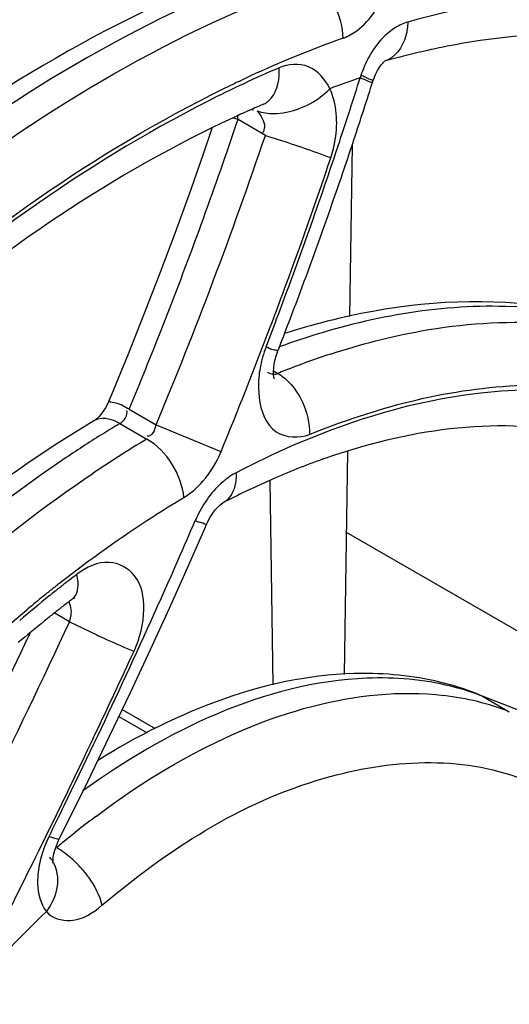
# Model space of a CAD drawing. Header units: inches. Extents: x 0 to 82.7, y 0 to 58.5.
# Tile 49 of 66: x 77.59 to 77.793, y 16.477 to 16.888. Entities that reach past the tile are written whole.
import ezdxf

# ---------------------------------------------------------------- set-up
doc = ezdxf.new("R2010")
doc.units = ezdxf.units.IN
doc.header["$LTSCALE"] = 4.5472440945
doc.header["$MEASUREMENT"] = 0
doc.layers.get('0').update_dxf_attribs({"linetype": 'CONTINUOUS'})

msp = doc.modelspace()

# ---------------------------------------------------------------- linework, layer by layer
at = {"color": 7, "linetype": 'CONTINUOUS'}
for p, q in [((77.7314803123, 16.8643877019), (77.7311476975, 16.8633600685)), ((77.7361809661, 16.8610438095), (77.736507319, 16.8620763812)), ((77.6906304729, 16.8522722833), (77.6906408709, 16.8522767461)), ((77.6803460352, 16.8460157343), (77.6802987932, 16.8479996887)), ((77.6864437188, 16.8506789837), (77.6865735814, 16.8498498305)), ((77.6917400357, 16.8394375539), (77.6803503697, 16.8460132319)), ((77.66950901, 16.8423409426), (77.6656907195, 16.8311524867)), ((77.6913769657, 16.8429188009), (77.6909996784, 16.8411003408)), ((77.7278058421, 16.8352427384), (77.7267276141, 16.7639877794)), ((77.6346082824, 16.7482168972), (77.6276009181, 16.7310223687)), ((77.6957910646, 16.7460658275), (77.6963394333, 16.747987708)), ((77.6963394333, 16.747987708), (77.6968527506, 16.7494263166)), ((77.6951319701, 16.7412778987), (77.6968957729, 16.7402595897)), ((77.6888147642, 16.7341399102), (77.6891069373, 16.7300489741)), ((77.6276009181, 16.7310223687), (77.6267827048, 16.7290442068)), ((77.6350513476, 16.7253541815), (77.64627735, 16.7188729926)), ((77.6208611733, 16.7207676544), (77.6203556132, 16.7204306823)), ((77.6215644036, 16.7213343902), (77.6208611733, 16.7207676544)), ((77.6203636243, 16.7204354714), (77.6203556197, 16.7204306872)), ((77.6312025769, 16.7193702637), (77.6424126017, 16.7128982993)), ((77.6462807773, 16.7188710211), (77.6732641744, 16.7077203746)), ((77.7258758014, 16.7076955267), (77.7244712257, 16.6148737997)), ((77.6950031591, 16.610482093), (77.6936909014, 16.6956877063)), ((77.6727783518, 16.6853702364), (77.6735096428, 16.6859531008)), ((77.6741876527, 16.6863814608), (77.6741792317, 16.6863770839)), ((77.659326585, 16.6592962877), (77.6664827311, 16.6756143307)), ((77.6664827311, 16.6756143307), (77.6672151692, 16.6773046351)), ((77.7253673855, 16.6740967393), (77.924845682, 16.5589304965)), ((77.6137541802, 16.654140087), (77.6133159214, 16.6565417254)), ((77.6120144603, 16.6466551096), (77.612395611, 16.6468854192)), ((77.6114778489, 16.6462747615), (77.6114850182, 16.6462802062)), ((77.6114806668, 16.6462768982), (77.6120144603, 16.6466551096)), ((77.6101817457, 16.6367621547), (77.6040601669, 16.6402963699)), ((77.6101817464, 16.6367621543), (77.6215428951, 16.6313172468)), ((77.5916523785, 16.6274009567), (77.5938153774, 16.6320144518)), ((77.6355753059, 16.6073638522), (77.6438772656, 16.625165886)), ((77.7801494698, 16.6066600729), (77.8702957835, 16.5713904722)), ((77.7801494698, 16.6066600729), (77.7820961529, 16.6057232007)), ((77.7820961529, 16.6057232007), (77.7932317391, 16.5992942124)), ((77.6321614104, 16.6001788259), (77.6458708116, 16.5922638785)), ((77.6308200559, 16.5973557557), (77.6425829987, 16.5905645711)), ((77.6059447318, 16.546190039), (77.6178046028, 16.5702921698)), ((77.6032310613, 16.5468070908), (77.6017402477, 16.5473752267)), ((77.6019567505, 16.5387501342), (77.6019737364, 16.5387295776)), ((77.5970751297, 16.5314554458), (77.5969416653, 16.5276868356))]:
    msp.add_line(p, q, dxfattribs=at)
for points in [[(77.7365072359, 16.8620761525), (77.7368085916, 16.8629699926), (77.7375659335, 16.8648353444), (77.7383875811, 16.8664557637), (77.7392244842, 16.8678107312), (77.740034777, 16.8688990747), (77.7407667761, 16.8697134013), (77.7410780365, 16.8700104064)], [(77.6656907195, 16.8311524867), (77.6599905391, 16.8149833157), (77.6540360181, 16.7986009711), (77.6478230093, 16.7820095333), (77.6413481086, 16.7652135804), (77.6346082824, 16.7482168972)], [(77.6954231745, 16.7380770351), (77.6954854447, 16.7379544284), (77.6954091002, 16.7381926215), (77.6952764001, 16.7387996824), (77.6951614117, 16.7397365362), (77.6951178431, 16.7409834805), (77.6951906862, 16.7425015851), (77.6954086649, 16.7442095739), (77.6957910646, 16.7460658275)], [(77.6267826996, 16.7290441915), (77.6261575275, 16.7276545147), (77.6252615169, 16.7259786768)], [(77.6252615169, 16.7259786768), (77.6243031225, 16.7244763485), (77.6233372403, 16.723193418), (77.6224058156, 16.7221409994), (77.6215644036, 16.7213343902)], [(77.6672151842, 16.6773046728), (77.6678193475, 16.6786078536), (77.6688024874, 16.6804186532), (77.6698470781, 16.6820365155), (77.6708898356, 16.6834076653), (77.6718873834, 16.6845243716), (77.6727783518, 16.6853702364)], [(77.6735096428, 16.6859531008), (77.6740301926, 16.686294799), (77.674187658, 16.6863814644)], [(77.6438772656, 16.625165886), (77.6517930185, 16.6424779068), (77.659326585, 16.6592962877)], [(77.6178046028, 16.5702921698), (77.6268841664, 16.5890721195), (77.6355753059, 16.6073638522)], [(77.6033590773, 16.5363375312), (77.6034064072, 16.5361665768), (77.6033932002, 16.5362603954), (77.6033613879, 16.5367245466), (77.6033754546, 16.5375236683), (77.6034857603, 16.5386354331), (77.6037339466, 16.5400281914), (77.6041477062, 16.5416440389), (77.6047562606, 16.5434600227), (77.6055590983, 16.5453834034), (77.6059448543, 16.5461902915)]]:
    msp.add_lwpolyline(points, dxfattribs=at)
for centre, radius, start, end in [((77.8810569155, 16.4417231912), 0.4654963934, 109.7012058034, 114.8716277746), ((77.8353492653, 16.534528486), 0.3487044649, 103.4514816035, 105.6894522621), ((77.830917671, 16.5530745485), 0.3296362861, 101.1123029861, 103.4522109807), ((77.8914039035, 16.4166905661), 0.4908340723, 113.2742143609, 115.1617223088), ((77.6958031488, 16.7693326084), 0.1015299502, 68.3380850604, 69.4273085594), ((77.7788478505, 16.848550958), 0.0499442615, 156.9871281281, 161.51502476), ((77.9033862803, 16.3911671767), 0.5190301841, 115.1610031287, 116.9793525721), ((77.89962512, 16.4004395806), 0.510761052, 115.3719997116, 115.5633762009), ((77.8972897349, 16.4053778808), 0.505298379, 114.8082329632, 115.3726692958), ((77.8644285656, 16.4695258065), 0.4157761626, 108.6962200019, 110.5358970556), ((76.0943134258, 17.3756620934), 1.7151354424, 341.6948021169, 342.6208433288), ((77.6956087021, 16.768635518), 0.1011719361, 68.3423855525, 69.4347870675), ((75.9939574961, 17.4123653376), 1.8273780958, 342.0281175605, 342.4401826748), ((77.869106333, 16.4371971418), 0.4518196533, 113.2655188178, 113.6583720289), ((77.8744613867, 16.4250885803), 0.4650595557, 113.8798259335, 114.7395266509), ((77.8710111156, 16.4328433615), 0.4565718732, 113.6580706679, 113.8778647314), ((75.992673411, 17.4127816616), 1.8287279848, 341.6161811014, 342.0281236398), ((75.9730437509, 17.4198114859), 1.8011497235, 340.9744886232, 341.4233325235), ((77.5962160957, 16.5726104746), 0.2860564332, 72.8962672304, 73.283639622), ((77.6863562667, 16.8430687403), 0.0050433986, 328.9172341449, 337.0273133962), ((75.8953894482, 17.4479545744), 1.8966202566, 337.3928242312, 341.28609636), ((75.9163015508, 17.4350644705), 1.9027964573, 339.3146999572, 341.6801463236), ((75.9917660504, 17.413083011), 1.8296840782, 341.2043829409, 341.6161871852), ((75.9221317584, 17.4373548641), 1.8549995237, 338.3253434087, 340.974850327), ((75.9285973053, 17.4301780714), 1.8882627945, 339.6373575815, 341.4711185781), ((75.9909893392, 17.4133474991), 1.8305045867, 340.7926924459, 341.2043787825), ((75.9896597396, 17.4138139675), 1.8319136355, 339.5581938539, 340.7925960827), ((75.8317815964, 17.4649225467), 1.9911184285, 339.2518057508, 339.6694371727), ((75.9887714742, 17.4141426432), 1.8328607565, 338.7360192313, 339.5582643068), ((75.7328439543, 17.5035685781), 2.0986255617, 338.9954258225, 339.3342381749), ((77.7920378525, 16.4684018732), 0.3028888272, 103.4564654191, 107.7487490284), ((75.7434612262, 17.4994049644), 2.0859269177, 337.6960078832, 339.2255027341), ((77.8079816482, 16.4478097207), 0.3229590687, 108.0892635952, 110.0022191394), ((75.8797121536, 17.4543085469), 1.900681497, 337.4479461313, 338.3226932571), ((77.7402217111, 16.73308482), 0.0515402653, 159.2655098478, 169.3998932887), ((77.8214756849, 16.4347053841), 0.3299728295, 108.1086731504, 111.6320218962), ((77.7342197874, 16.7342229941), 0.0454313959, 169.4184047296, 174.7892311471), ((77.8278326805, 16.4182466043), 0.3476159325, 111.6059537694, 112.1276404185), ((77.7290973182, 16.7347031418), 0.0402864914, 174.8076373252, 180.8010586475), ((77.6951560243, 16.7445236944), 0.0046053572, 270.0426458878, 292.1953893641), ((77.6239726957, 16.7143756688), 0.0070530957, 109.8814904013, 120.7772558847), ((77.8675830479, 16.3233138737), 0.4612335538, 120.8302478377, 121.8102914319), ((77.8807788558, 16.3022070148), 0.4861257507, 121.8206830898, 124.0128879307), ((77.887819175, 16.3021278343), 0.4784942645, 120.8553589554, 124.0272178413), ((77.8184505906, 16.4148490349), 0.3073672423, 109.2892697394, 113.5469847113), ((77.8308607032, 16.385883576), 0.3388787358, 113.5140199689, 115.7847064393), ((77.8393809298, 16.3681603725), 0.3585435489, 115.7787106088, 117.4360092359), ((77.7130055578, 16.6567485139), 0.0551204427, 152.8525646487, 156.2702429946), ((75.2925494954, 17.6962440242), 2.5791098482, 336.371987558, 336.7687132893), ((77.7234244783, 16.8320958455), 0.1648046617, 248.3279530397, 248.9355433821), ((75.108309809, 17.7807746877), 2.781786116, 333.9819601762, 336.2978087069), ((77.9351549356, 16.2336097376), 0.5314602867, 127.2688813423, 128.1094993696), ((77.9470610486, 16.2193400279), 0.5515183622, 128.3950614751, 128.8855649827), ((77.9438575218, 16.2233764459), 0.5463651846, 128.163158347, 128.3946614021), ((77.9409302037, 16.226219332), 0.5408396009, 128.1077048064, 128.3386295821), ((77.9562262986, 16.2072293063), 0.565224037, 128.8315756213, 130.450305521), ((77.9529028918, 16.2121108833), 0.5608128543, 128.8864926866, 129.7222790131), ((77.9448115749, 16.2213189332), 0.5470909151, 128.3391143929, 128.8255725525), ((77.9577531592, 16.2062534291), 0.5684177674, 129.7209971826, 129.9954035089), ((77.9191385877, 16.2420028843), 0.5080265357, 127.5154610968, 128.04929575), ((77.9149543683, 16.2474435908), 0.5011629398, 127.2670122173, 127.5148185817), ((77.9295500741, 16.2288048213), 0.5248370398, 128.5611123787, 128.9274483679), ((77.9247814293, 16.2347920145), 0.5171828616, 128.0492167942, 128.5614778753), ((77.9396650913, 16.216364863), 0.5408702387, 128.9330021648, 130.4302036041), ((77.5988290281, 16.6407556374), 0.0120346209, 340.619939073, 349.8143823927), ((74.6344280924, 18.0043142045), 3.3045000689, 333.9996258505, 335.3201303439), ((77.7360846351, 16.4939534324), 0.1210144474, 68.6460281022, 75.5019232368), ((77.7522539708, 16.491299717), 0.1155772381, 76.1005556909, 83.1419266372), ((77.7429906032, 16.5054913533), 0.1075921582, 69.8176252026, 76.0753485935), ((77.7441433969, 16.50879504), 0.1040936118, 68.6168988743, 69.7858150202), ((77.7542653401, 16.4995485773), 0.1070867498, 68.6615159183, 76.0850096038), ((74.6764894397, 17.9869346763), 3.2602796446, 333.7975040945, 334.0549423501), ((72.9405929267, 18.8352844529), 5.1911842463, 333.0076147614, 333.9518314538), ((77.8436599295, 16.2604920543), 0.3696241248, 126.9644840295, 129.7630854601), ((77.8528741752, 16.2492534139), 0.3841568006, 129.7473584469, 130.1885740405), ((77.5913645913, 16.5299559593), 0.0137651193, 32.6598108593, 39.5835203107), ((77.5799331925, 16.5037526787), 0.0464366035, 44.4295424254, 47.8458557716), ((77.5776980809, 16.5015462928), 0.0495772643, 41.183278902, 44.442205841), ((77.9198081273, 16.1852632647), 0.4597295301, 133.9760370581, 140.262192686)]:
    msp.add_arc(centre, radius, start, end, dxfattribs=at)
for points, knots in [([(77.744116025, 17.0264482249), (77.6758709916, 17.0059895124), (77.5370325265, 16.9294453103), (77.3589625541, 16.7577350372), (77.2103826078, 16.5377658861), (77.1407348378, 16.3703023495), (77.1162363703, 16.284418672)], [0, 0, 0, 0, 0.212727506, 0.4632169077, 0.7333370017, 1, 1, 1, 1]), ([(77.6898849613, 16.9114882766), (77.6306338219, 16.8903497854), (77.5127960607, 16.8190842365), (77.3649567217, 16.6660942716), (77.246386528, 16.4761148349), (77.1940772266, 16.3335438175), (77.1774271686, 16.2613138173)], [0, 0, 0, 0, 0.2204746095, 0.4729716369, 0.7402196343, 1, 1, 1, 1]), ([(77.7241310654, 16.8799710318), (77.7261201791, 16.8807201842), (77.7346802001, 16.885472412), (77.7400327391, 16.8945465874), (77.7425305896, 16.9016567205)], [0, 0, 0, 0, 0.2199949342, 1, 1, 1, 1]), ([(77.9151055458, 16.8869268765), (77.9029098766, 16.891121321), (77.8490387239, 16.904370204), (77.791714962, 16.8980729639), (77.7509753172, 16.8866374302)], [0, 0, 0, 0, 0.2335913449, 1, 1, 1, 1]), ([(77.770649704, 16.8934862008), (77.7846526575, 16.8966060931), (77.8369618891, 16.9051230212), (77.8924550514, 16.8989439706), (77.9281985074, 16.8840704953)], [0, 0, 0, 0, 0.2703746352, 1, 1, 1, 1]), ([(77.6689972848, 16.89775683), (77.6128885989, 16.8731107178), (77.5023548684, 16.7989648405), (77.3160854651, 16.5966655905), (77.2184763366, 16.3985773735), (77.1853083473, 16.2592407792)], [0, 0, 0, 0, 0.2235957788, 0.4774152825, 1, 1, 1, 1]), ([(77.1952895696, 16.2466076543), (77.2276740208, 16.3870953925), (77.3253165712, 16.5871161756), (77.5124431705, 16.7913921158), (77.6238289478, 16.8663280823), (77.6803963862, 16.8911757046)], [0, 0, 0, 0, 0.5221366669, 0.7762410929, 1, 1, 1, 1]), ([(77.7509753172, 16.8866374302), (77.7491314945, 16.8860918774), (77.7410526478, 16.8823056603), (77.735571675, 16.8744108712), (77.7328783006, 16.8680760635)], [0, 0, 0, 0, 0.2183444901, 1, 1, 1, 1]), ([(77.7509726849, 16.8866434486), (77.7509373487, 16.8847022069), (77.7502604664, 16.8782058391), (77.7455498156, 16.8715077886), (77.7410514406, 16.8702412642)], [0, 0, 0, 0, 0.2935165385, 1, 1, 1, 1]), ([(77.9097826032, 16.8633229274), (77.8996273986, 16.8680890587), (77.8541434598, 16.8846011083), (77.8036236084, 16.8836407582), (77.7673859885, 16.8765305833)], [0, 0, 0, 0, 0.2329973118, 1, 1, 1, 1]), ([(77.7185830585, 16.8588850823), (77.7166984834, 16.8627004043), (77.7107162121, 16.8699829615), (77.7012214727, 16.8691407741), (77.6974595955, 16.8675826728)], [0, 0, 0, 0, 0.5110244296, 1, 1, 1, 1]), ([(77.2217330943, 16.2405366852), (77.2524998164, 16.3740066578), (77.3443657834, 16.564468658), (77.5205127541, 16.7615032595), (77.6255537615, 16.835527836), (77.679227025, 16.8612014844)], [0, 0, 0, 0, 0.5198513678, 0.7741853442, 1, 1, 1, 1]), ([(77.7361802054, 16.8610442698), (77.7362742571, 16.8613490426), (77.7344759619, 16.8618262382), (77.7337758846, 16.8623353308), (77.7329471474, 16.8626653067)], [0, 0, 0, 0, 0.2633880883, 1, 1, 1, 1]), ([(77.7365063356, 16.8620760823), (77.7366035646, 16.86237834), (77.7348008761, 16.8628564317), (77.734108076, 16.8633628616), (77.7332808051, 16.8636923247)], [0, 0, 0, 0, 0.2628460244, 1, 1, 1, 1]), ([(77.7189793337, 16.8301209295), (77.7197972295, 16.8325965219), (77.7221333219, 16.8419846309), (77.7215103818, 16.8524211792), (77.7185767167, 16.858880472)], [0, 0, 0, 0, 0.2687426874, 1, 1, 1, 1]), ([(77.6679181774, 16.8537113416), (77.6150726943, 16.8268186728), (77.512159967, 16.7515033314), (77.3403823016, 16.554620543), (77.2512595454, 16.3661487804), (77.2219551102, 16.2345098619)], [0, 0, 0, 0, 0.2275927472, 0.4823577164, 1, 1, 1, 1]), ([(77.6906399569, 16.8522771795), (77.6912960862, 16.8525591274), (77.6925654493, 16.8532939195), (77.693628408, 16.8543013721), (77.6941092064, 16.8548600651)], [0, 0, 0, 0, 0.492093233, 1, 1, 1, 1]), ([(77.67983688, 16.8474648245), (77.6287215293, 16.8239139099), (77.5279701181, 16.7545881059), (77.3572989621, 16.5675357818), (77.2671637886, 16.3854465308), (77.2355580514, 16.2572412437)], [0, 0, 0, 0, 0.2229698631, 0.476869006, 1, 1, 1, 1]), ([(77.691740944, 16.8394394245), (77.6989288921, 16.8372067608), (77.7080308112, 16.8341418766), (77.7170535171, 16.8308606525), (77.7189913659, 16.8301224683)], [0, 0, 0, 0, 0.7839999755, 1, 1, 1, 1]), ([(77.8731840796, 16.7459807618), (77.8516301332, 16.7584622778), (77.8004262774, 16.7743325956), (77.7477250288, 16.7692191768), (77.7215536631, 16.7629754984)], [0, 0, 0, 0, 0.480711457, 1, 1, 1, 1]), ([(77.8644908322, 16.7506575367), (77.8421354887, 16.7617895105), (77.7881212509, 16.7737183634), (77.7346319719, 16.7635980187), (77.7077034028, 16.7548061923)], [0, 0, 0, 0, 0.468538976, 1, 1, 1, 1]), ([(77.7189134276, 16.7483342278), (77.7312472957, 16.7523610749), (77.7767045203, 16.7643241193), (77.8267316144, 16.7630157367), (77.8588316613, 16.7514026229)], [0, 0, 0, 0, 0.2754060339, 1, 1, 1, 1]), ([(77.6968491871, 16.7494277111), (77.696975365, 16.7498569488), (77.6940516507, 16.7498642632), (77.6932139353, 16.7508658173), (77.6920185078, 16.7513333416)], [0, 0, 0, 0, 0.2584630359, 1, 1, 1, 1]), ([(77.6951594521, 16.7399183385), (77.6947459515, 16.7399182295), (77.6939042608, 16.740032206), (77.6931255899, 16.7403677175), (77.69275851, 16.7405799)], [0, 0, 0, 0, 0.4937365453, 1, 1, 1, 1]), ([(77.870611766, 16.7213935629), (77.8428831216, 16.7327195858), (77.7741702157, 16.7386255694), (77.7112379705, 16.7153272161), (77.6795545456, 16.6988829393)], [0, 0, 0, 0, 0.4562514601, 1, 1, 1, 1]), ([(77.7101107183, 16.7148345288), (77.7373594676, 16.7259140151), (77.7914042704, 16.7404869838), (77.8479053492, 16.7328703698), (77.8714851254, 16.7232141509)], [0, 0, 0, 0, 0.5358387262, 1, 1, 1, 1]), ([(77.6350509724, 16.7253532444), (77.63300917, 16.726223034), (77.6316381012, 16.7278936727), (77.6264727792, 16.7283076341), (77.6267834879, 16.7290438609)], [0, 0, 0, 0, 0.7352596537, 1, 1, 1, 1]), ([(77.6891069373, 16.7300489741), (77.6897920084, 16.7248334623), (77.6936645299, 16.713659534), (77.7057872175, 16.7131491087), (77.7101107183, 16.7148345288)], [0, 0, 0, 0, 0.5313065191, 1, 1, 1, 1]), ([(77.849952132, 16.7063240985), (77.8407661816, 16.7104252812), (77.7974479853, 16.724001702), (77.7498949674, 16.716473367), (77.7169156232, 16.7049615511)], [0, 0, 0, 0, 0.2235994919, 1, 1, 1, 1]), ([(77.6203636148, 16.7204354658), (77.5335840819, 16.6686479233), (77.3904820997, 16.5109568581), (77.3123050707, 16.3145104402), (77.2999950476, 16.2112696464)], [0, 0, 0, 0, 0.4928924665, 1, 1, 1, 1]), ([(77.6088501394, 16.7051623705), (77.5310394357, 16.6526783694), (77.4012875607, 16.505626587), (77.3265078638, 16.3254087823), (77.3103655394, 16.2302898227)], [0, 0, 0, 0, 0.4931114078, 1, 1, 1, 1]), ([(77.3175596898, 16.1960752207), (77.3294498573, 16.2957948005), (77.403555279, 16.4872866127), (77.5379584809, 16.6433121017), (77.6200601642, 16.6986904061)], [0, 0, 0, 0, 0.5034929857, 1, 1, 1, 1]), ([(77.6795545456, 16.6988829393), (77.6779935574, 16.6980641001), (77.6715008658, 16.6937447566), (77.6666932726, 16.687231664), (77.6639574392, 16.6818989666)], [0, 0, 0, 0, 0.2272643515, 1, 1, 1, 1]), ([(77.6795052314, 16.6988543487), (77.6795764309, 16.6974681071), (77.6794917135, 16.6928929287), (77.6770763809, 16.6878838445), (77.6741874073, 16.6863821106)], [0, 0, 0, 0, 0.2988922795, 1, 1, 1, 1]), ([(77.6062568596, 16.6529584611), (77.6186928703, 16.6627316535), (77.6356970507, 16.6749443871), (77.6534493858, 16.6859652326), (77.6578081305, 16.6885663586)], [0, 0, 0, 0, 0.7570494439, 1, 1, 1, 1]), ([(77.6672143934, 16.6773049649), (77.6671047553, 16.6770549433), (77.665677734, 16.6780267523), (77.6649280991, 16.67802043), (77.6641907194, 16.6783039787)], [0, 0, 0, 0, 0.256818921, 1, 1, 1, 1]), ([(77.6370783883, 16.6245272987), (77.6395335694, 16.6299690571), (77.6423333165, 16.6405421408), (77.6396176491, 16.6563753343), (77.6259494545, 16.6639151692), (77.617156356, 16.6593999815), (77.6133258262, 16.656547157)], [0, 0, 0, 0, 0.3053444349, 0.5523451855, 0.7557161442, 1, 1, 1, 1]), ([(77.3461866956, 16.1927487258), (77.356373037, 16.2781788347), (77.4166763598, 16.4454634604), (77.525488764, 16.5855666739), (77.5924161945, 16.6417160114)], [0, 0, 0, 0, 0.4961757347, 1, 1, 1, 1]), ([(77.6215428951, 16.6313172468), (77.6230020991, 16.6306423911), (77.6281425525, 16.6282991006), (77.6333147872, 16.626019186), (77.6370695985, 16.624522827)], [0, 0, 0, 0, 0.2845644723, 1, 1, 1, 1]), ([(77.7663803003, 16.6111143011), (77.7552524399, 16.6139967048), (77.7047393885, 16.6197504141), (77.65458956, 16.5994880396), (77.6218445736, 16.5788192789)], [0, 0, 0, 0, 0.2289059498, 1, 1, 1, 1]), ([(77.7688821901, 16.6099217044), (77.7575464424, 16.6127380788), (77.7028033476, 16.6172671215), (77.6501362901, 16.5911307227), (77.6157535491, 16.5663016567)], [0, 0, 0, 0, 0.2159396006, 1, 1, 1, 1]), ([(77.6213976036, 16.5558248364), (77.6333227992, 16.5647941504), (77.6760616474, 16.5931294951), (77.7295867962, 16.6104661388), (77.7660550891, 16.6060499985)], [0, 0, 0, 0, 0.2888652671, 1, 1, 1, 1]), ([(77.6237410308, 16.5186500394), (77.6508637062, 16.5415609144), (77.7047381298, 16.576995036), (77.7730822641, 16.5812600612), (77.7987012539, 16.5712283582)], [0, 0, 0, 0, 0.5634044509, 1, 1, 1, 1]), ([(77.6059440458, 16.5461903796), (77.6058310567, 16.5459622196), (77.6045541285, 16.5464297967), (77.6038714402, 16.5465747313), (77.6032310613, 16.5468070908)], [0, 0, 0, 0, 0.2720611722, 1, 1, 1, 1]), ([(77.6150102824, 16.5341914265), (77.6160937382, 16.5329534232), (77.6197773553, 16.5282781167), (77.6227845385, 16.5228678), (77.6237410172, 16.5186500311)], [0, 0, 0, 0, 0.2755693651, 1, 1, 1, 1]), ([(77.6005914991, 16.5160985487), (77.6028858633, 16.5133299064), (77.6124597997, 16.5104020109), (77.620044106, 16.5155271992), (77.6237410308, 16.5186500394)], [0, 0, 0, 0, 0.4262844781, 1, 1, 1, 1]), ([(77.7180294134, 16.0313509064), (77.785379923, 16.0887321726), (77.8918208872, 16.231204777), (77.9462288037, 16.4019288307), (77.9498559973, 16.4869222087)], [0, 0, 0, 0, 0.5098219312, 1, 1, 1, 1])]:
    msp.add_open_spline(points, degree=3, knots=knots, dxfattribs=at)
for points in [[(77.7241310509, 16.8799711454), (77.7239151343, 16.8888917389), (77.719160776, 16.899075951), (77.7114330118, 16.9035374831)], [(77.6941092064, 16.8548600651), (77.6969690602, 16.8581832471), (77.6977378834, 16.8632048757), (77.6974559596, 16.8675801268)], [(77.7004908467, 16.8491106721), (77.7072103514, 16.8504626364), (77.7138775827, 16.8538993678), (77.7185823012, 16.8588838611)], [(77.6883783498, 16.849668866), (77.690518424, 16.848811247), (77.6928957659, 16.8485131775), (77.6952011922, 16.848534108)], [(77.6883783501, 16.8496688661), (77.6898356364, 16.8476844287), (77.6914115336, 16.8453806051), (77.6913769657, 16.8429188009)], [(77.6952011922, 16.848534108), (77.6969747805, 16.84855021), (77.6987520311, 16.8487608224), (77.7004908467, 16.8491106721)], [(77.6968957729, 16.7402595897), (77.6986323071, 16.7392570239), (77.7002078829, 16.7379543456), (77.7016027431, 16.7365138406)], [(77.7016027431, 16.7365138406), (77.7039227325, 16.7341179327), (77.7058046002, 16.7312502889), (77.7072019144, 16.7282220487)], [(77.6312025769, 16.7193702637), (77.63297859, 16.720430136), (77.634675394, 16.7228704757), (77.6340997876, 16.7248569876)], [(77.7072019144, 16.7282220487), (77.7091145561, 16.724076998), (77.7102333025, 16.7194058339), (77.7101232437, 16.7148421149)], [(77.6312025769, 16.7193702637), (77.6283831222, 16.7209980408), (77.6246347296, 16.722118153), (77.6215741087, 16.7210083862)], [(77.6462807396, 16.7188710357), (77.6458571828, 16.7169074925), (77.6445728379, 16.7136843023), (77.6426064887, 16.7140946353)], [(77.6578517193, 16.6885915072), (77.6568264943, 16.6981351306), (77.6507252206, 16.7080991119), (77.6424126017, 16.7128982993)], [(77.6657601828, 16.6953578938), (77.6689384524, 16.6990087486), (77.6714707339, 16.7032818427), (77.6733259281, 16.7077526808)], [(77.6578081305, 16.6885663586), (77.660789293, 16.6903729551), (77.6634713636, 16.6927287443), (77.6657601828, 16.6953578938)], [(77.611484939, 16.6462803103), (77.613654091, 16.6479328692), (77.6140756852, 16.6514321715), (77.6137541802, 16.654140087)], [(77.6099395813, 16.6450334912), (77.6108803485, 16.6431009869), (77.6110556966, 16.6407426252), (77.6106739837, 16.638627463)], [(77.6101817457, 16.6367621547), (77.5876973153, 16.588150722), (77.5636513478, 16.5402656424), (77.5392457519, 16.4925897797)], [(77.5366241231, 16.5156899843), (77.5554634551, 16.5526782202), (77.5739961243, 16.5898335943), (77.5916523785, 16.6274009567)], [(77.6017399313, 16.547374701), (77.6004758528, 16.5447617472), (77.5994129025, 16.5420391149), (77.598599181, 16.5392528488)], [(77.6049757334, 16.5427202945), (77.6071764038, 16.5414497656), (77.6092133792, 16.5398825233), (77.6110980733, 16.5381780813)], [(77.598599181, 16.5392528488), (77.5978567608, 16.5367107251), (77.597318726, 16.5340925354), (77.5970751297, 16.5314554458)], [(77.6029533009, 16.5373843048), (77.6050202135, 16.5341589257), (77.6056434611, 16.5298575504), (77.6050160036, 16.5260784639)], [(77.5969416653, 16.5276868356), (77.5970449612, 16.5236385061), (77.5981842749, 16.519355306), (77.6005922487, 16.5160993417)], [(77.6050160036, 16.5260784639), (77.6044199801, 16.5224886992), (77.6027832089, 16.5190033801), (77.6005914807, 16.5160985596)]]:
    msp.add_open_spline(points, degree=3, dxfattribs=at)

doc.saveas('drawing.dxf')
